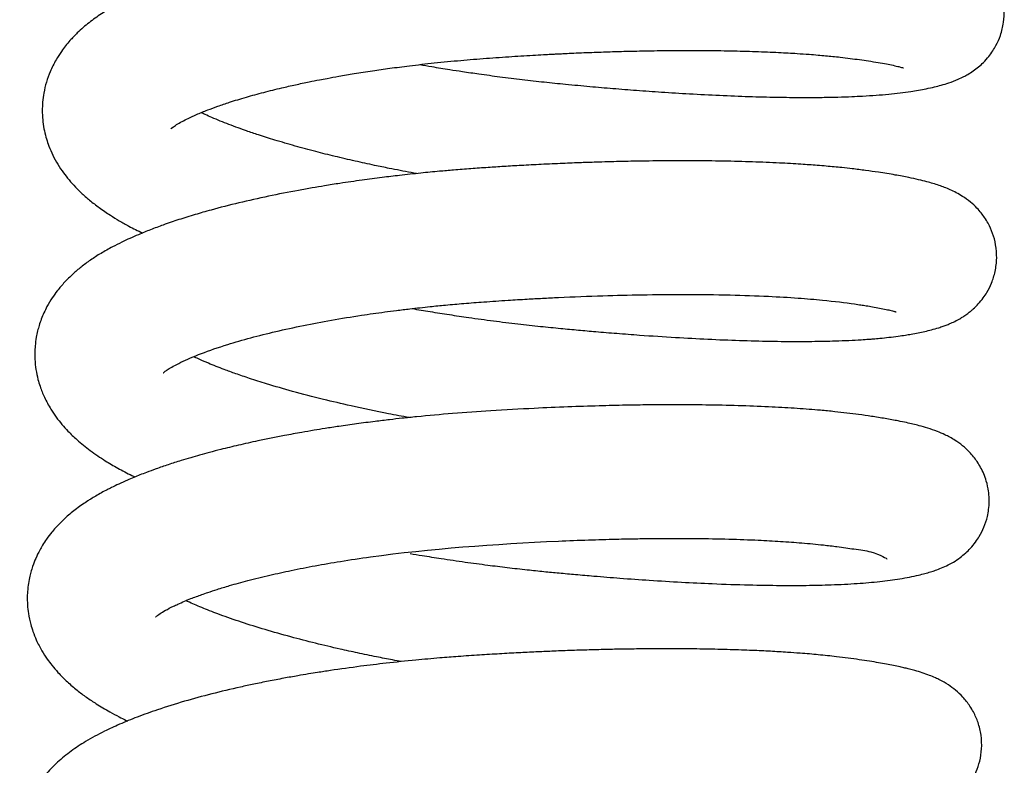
# Model space of a CAD drawing. Header units: inches. Extents: x 0 to 77643, y -44170 to 0.
# Tile 239 of 256: x 75416.68 to 75419.25, y -39654.29 to -39652.35. Entities that reach past the tile are written whole.
import ezdxf

# ---------------------------------------------------------------- set-up
doc = ezdxf.new("R2010")
doc.units = ezdxf.units.IN
doc.header["$MEASUREMENT"] = 0
doc.layers.add('FAKRO LOFT LADDERS', color=7, linetype='Continuous')

msp = doc.modelspace()

# ---------------------------------------------------------------- linework, layer by layer
at = {"layer": 'FAKRO LOFT LADDERS', "color": 7, "linetype": 'Continuous'}
for points, knots in [([(75417.72681, -39652.4623), (75417.73711, -39652.46408), (75417.76307, -39652.46847), (75417.80014, -39652.47444), (75417.84127, -39652.48073), (75417.88479, -39652.48704), (75417.93675, -39652.49408), (75417.99366, -39652.50115), (75418.05086, -39652.50762), (75418.10981, -39652.51357), (75418.16959, -39652.51913), (75418.23137, -39652.52446), (75418.29374, -39652.52939), (75418.3604, -39652.53414), (75418.43302, -39652.53866), (75418.50943, -39652.54258), (75418.58557, -39652.54555), (75418.65735, -39652.54737), (75418.72093, -39652.54802), (75418.77374, -39652.54776), (75418.81672, -39652.54692), (75418.85159, -39652.54575), (75418.88488, -39652.54417), (75418.91706, -39652.54212), (75418.94942, -39652.53939), (75418.9798, -39652.5361), (75419.00549, -39652.53257), (75419.02806, -39652.52885), (75419.04842, -39652.52507), (75419.06804, -39652.52083), (75419.08739, -39652.51592), (75419.10775, -39652.50979), (75419.12721, -39652.50249), (75419.14397, -39652.49457), (75419.15695, -39652.48745), (75419.17012, -39652.47907), (75419.1837, -39652.46878), (75419.19768, -39652.45602), (75419.20946, -39652.44307), (75419.22112, -39652.42712), (75419.23176, -39652.40918), (75419.24247, -39652.38488), (75419.25014, -39652.35328), (75419.2517, -39652.3217), (75419.24816, -39652.29113), (75419.23978, -39652.26181), (75419.22578, -39652.23339), (75419.20894, -39652.20995), (75419.19272, -39652.19308), (75419.17847, -39652.1812), (75419.17013, -39652.17503), (75419.15394, -39652.16432), (75419.13509, -39652.15448), (75419.11299, -39652.14524), (75419.09187, -39652.13808), (75419.07106, -39652.13206), (75419.0489, -39652.1265), (75419.02376, -39652.12101), (75418.99684, -39652.11583), (75418.97069, -39652.11134), (75418.94626, -39652.10749), (75418.92279, -39652.10405), (75418.89243, -39652.09988), (75418.8526, -39652.09524), (75418.80682, -39652.09086), (75418.75941, -39652.08715), (75418.70792, -39652.08389), (75418.64705, -39652.08093), (75418.57643, -39652.07859), (75418.50307, -39652.07726), (75418.4355, -39652.07689), (75418.37414, -39652.07715), (75418.31322, -39652.07793), (75418.24914, -39652.07932), (75418.17651, -39652.08152), (75418.09693, -39652.0847), (75418.00879, -39652.08917), (75417.93296, -39652.09383), (75417.86853, -39652.09836), (75417.81357, -39652.10286), (75417.7538, -39652.10848), (75417.69594, -39652.11473), (75417.64715, -39652.12063), (75417.60818, -39652.12572), (75417.5725, -39652.13069), (75417.5322, -39652.13667), (75417.48867, -39652.14364), (75417.44929, -39652.15046), (75417.41914, -39652.156), (75417.39429, -39652.16075), (75417.3624, -39652.16711), (75417.3211, -39652.17587), (75417.2742, -39652.18668), (75417.22876, -39652.19807), (75417.18607, -39652.20967), (75417.14483, -39652.22182), (75417.10585, -39652.23433), (75417.07093, -39652.24652), (75417.0449, -39652.25636), (75417.02563, -39652.26407), (75417.00978, -39652.27066), (75416.99184, -39652.2785), (75416.97464, -39652.28646), (75416.95331, -39652.2969), (75416.92843, -39652.30994), (75416.89405, -39652.33087), (75416.86455, -39652.35202), (75416.8364, -39652.37619), (75416.81223, -39652.40147), (75416.79413, -39652.42418), (75416.77627, -39652.45204), (75416.76304, -39652.47858), (75416.7525, -39652.50774), (75416.74604, -39652.53462), (75416.74302, -39652.55763), (75416.74211, -39652.57512), (75416.74216, -39652.59002), (75416.74322, -39652.60779), (75416.7462, -39652.62899), (75416.75126, -39652.65051), (75416.75796, -39652.6715), (75416.76684, -39652.69323), (75416.77897, -39652.71664), (75416.79301, -39652.73862), (75416.8082, -39652.75875), (75416.82475, -39652.77779), (75416.84382, -39652.79694), (75416.86606, -39652.81649), (75416.89117, -39652.83589), (75416.91726, -39652.85365), (75416.94316, -39652.86951), (75416.9713, -39652.88526), (75416.99119, -39652.89535), (75417.00359, -39652.90131)], [0.063598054, 0.063598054, 0.063598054, 0.063598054, 0.063653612, 0.0637376, 0.06379588, 0.063871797, 0.063967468, 0.064069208, 0.064170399, 0.064267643, 0.064379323, 0.064486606, 0.064597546, 0.064716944, 0.064853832, 0.065006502, 0.06516119, 0.065314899, 0.065462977, 0.065588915, 0.065691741, 0.065786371, 0.065863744, 0.065965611, 0.06606728, 0.066162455, 0.066258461, 0.066334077, 0.06641355, 0.066504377, 0.066579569, 0.066664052, 0.066762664, 0.066817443, 0.066854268, 0.066899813, 0.066945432, 0.066986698, 0.067035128, 0.067070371, 0.067102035, 0.067159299, 0.067227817, 0.067290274, 0.067340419, 0.067403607, 0.067468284, 0.067529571, 0.067587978, 0.067622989, 0.06765844, 0.067694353, 0.067783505, 0.067880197, 0.067968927, 0.068056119, 0.068151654, 0.068252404, 0.068352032, 0.068448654, 0.068521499, 0.06858946, 0.068666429, 0.06878756, 0.068908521, 0.069019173, 0.069130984, 0.069264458, 0.069419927, 0.069572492, 0.069701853, 0.069808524, 0.069916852, 0.070037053, 0.070154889, 0.070303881, 0.070456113, 0.070615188, 0.07069922, 0.070793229, 0.070904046, 0.071015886, 0.071103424, 0.07116919, 0.07123002, 0.071301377, 0.071395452, 0.071479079, 0.071531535, 0.071574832, 0.07162853, 0.07172585, 0.071832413, 0.071931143, 0.072029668, 0.072128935, 0.07222947, 0.07232446, 0.072405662, 0.072444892, 0.072488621, 0.072544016, 0.072604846, 0.07264727, 0.072747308, 0.072851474, 0.072971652, 0.073090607, 0.073170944, 0.073273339, 0.073344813, 0.073439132, 0.073516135, 0.073592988, 0.07365686, 0.073697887, 0.073730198, 0.073773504, 0.073837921, 0.073898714, 0.073949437, 0.074015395, 0.074091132, 0.074168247, 0.074235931, 0.074308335, 0.074387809, 0.074473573, 0.074566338, 0.074667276, 0.074744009, 0.07482319, 0.074931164, 0.074931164, 0.074931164, 0.074931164]), ([(75417.07704, -39652.63011), (75417.07702, -39652.63012), (75417.0776, -39652.62952), (75417.08162, -39652.62605), (75417.09121, -39652.61936), (75417.10555, -39652.61112), (75417.12326, -39652.60206), (75417.1454, -39652.59189), (75417.17124, -39652.58129), (75417.20022, -39652.57056), (75417.23331, -39652.55935), (75417.27302, -39652.5472), (75417.31888, -39652.53461), (75417.36212, -39652.5239), (75417.40195, -39652.51486), (75417.43496, -39652.50787), (75417.46266, -39652.50236), (75417.48837, -39652.49747), (75417.51836, -39652.49203), (75417.55776, -39652.48535), (75417.60196, -39652.47847), (75417.65009, -39652.47162), (75417.70355, -39652.46472), (75417.76525, -39652.45769), (75417.8323, -39652.45113), (75417.90008, -39652.44565), (75417.96542, -39652.44114), (75418.0173, -39652.43796), (75418.05217, -39652.43602), (75418.07041, -39652.43506), (75418.08523, -39652.4343), (75418.10191, -39652.43348), (75418.12345, -39652.43248), (75418.14854, -39652.43139), (75418.18252, -39652.43004), (75418.22339, -39652.42862), (75418.27498, -39652.42716), (75418.33249, -39652.42598), (75418.39876, -39652.42524), (75418.46848, -39652.42525), (75418.53786, -39652.42615), (75418.60284, -39652.42789), (75418.66048, -39652.43028), (75418.70646, -39652.43288), (75418.74021, -39652.43522), (75418.76466, -39652.43717), (75418.78507, -39652.43897), (75418.80441, -39652.44085), (75418.82613, -39652.44317), (75418.84954, -39652.44602), (75418.87415, -39652.44933), (75418.89872, -39652.45288), (75418.92244, -39652.45667), (75418.94419, -39652.46057), (75418.96245, -39652.46426), (75418.97603, -39652.46746), (75418.98345, -39652.46945), (75418.98796, -39652.47084), (75418.98874, -39652.47112), (75418.98873, -39652.47112)], [0.9270946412, 0.9270946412, 0.9270946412, 0.9270946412, 0.9271574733, 0.9272654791, 0.9273790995, 0.9274832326, 0.9275726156, 0.9276749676, 0.927793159, 0.9278878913, 0.9279886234, 0.9281210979, 0.9282471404, 0.9283702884, 0.9284581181, 0.928543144, 0.9286045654, 0.9286501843, 0.9287182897, 0.9288047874, 0.9289073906, 0.9289999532, 0.929104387, 0.9292332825, 0.9293686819, 0.9294985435, 0.9296270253, 0.9297454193, 0.9297970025, 0.9298279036, 0.9298505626, 0.9298826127, 0.9299242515, 0.9299752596, 0.9300282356, 0.9301221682, 0.9302146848, 0.9303333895, 0.9304675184, 0.9306214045, 0.9307741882, 0.9309239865, 0.9310696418, 0.9311942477, 0.9312789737, 0.9313441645, 0.9314020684, 0.9314594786, 0.9315220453, 0.9316107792, 0.9316974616, 0.9317861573, 0.9318937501, 0.932000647, 0.9321055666, 0.9322167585, 0.9322945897, 0.9323715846, 0.9324232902, 0.9324232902, 0.9324232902, 0.9324232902]), ([(75417.71809, -39652.74648), (75417.71346, -39652.74563), (75417.6895, -39652.7412), (75417.65284, -39652.73408), (75417.60424, -39652.72405), (75417.55685, -39652.71369), (75417.50562, -39652.7017), (75417.45325, -39652.68857), (75417.40062, -39652.67437), (75417.35076, -39652.6598), (75417.30856, -39652.64646), (75417.2775, -39652.63598), (75417.2519, -39652.6269), (75417.2289, -39652.61834), (75417.20588, -39652.60929), (75417.18523, -39652.6007), (75417.16867, -39652.59343), (75417.15972, -39652.58927), (75417.15629, -39652.58763)], [0.9240729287, 0.9240729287, 0.9240729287, 0.9240729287, 0.9241009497, 0.9242181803, 0.9242978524, 0.924405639, 0.9245216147, 0.9246355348, 0.9247635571, 0.9248973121, 0.9250119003, 0.9251006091, 0.9251646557, 0.9252395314, 0.9253142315, 0.9253927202, 0.9254601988, 0.925504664, 0.925504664, 0.925504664, 0.925504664]), ([(75417.70678, -39653.09831), (75417.72236, -39653.101), (75417.75463, -39653.10641), (75417.8039, -39653.11417), (75417.85899, -39653.12228), (75417.91863, -39653.13039), (75417.98117, -39653.13808), (75418.03973, -39653.1446), (75418.09237, -39653.14983), (75418.14035, -39653.15431), (75418.18904, -39653.15861), (75418.24244, -39653.16301), (75418.31227, -39653.16829), (75418.39229, -39653.17356), (75418.47921, -39653.1782), (75418.56172, -39653.18153), (75418.6411, -39653.18356), (75418.71478, -39653.1842), (75418.7705, -39653.18362), (75418.81335, -39653.18251), (75418.84584, -39653.18125), (75418.87467, -39653.17968), (75418.89527, -39653.17828), (75418.91151, -39653.17702), (75418.92913, -39653.17548), (75418.95066, -39653.17326), (75418.97315, -39653.17047), (75418.9925, -39653.16758), (75419.00987, -39653.16468), (75419.02663, -39653.16157), (75419.04395, -39653.15792), (75419.06194, -39653.15358), (75419.07758, -39653.14914), (75419.09133, -39653.14459), (75419.10196, -39653.14064), (75419.11341, -39653.13584), (75419.12365, -39653.13107), (75419.13664, -39653.12392), (75419.14634, -39653.11784), (75419.15516, -39653.11169), (75419.16331, -39653.10529), (75419.17279, -39653.09707), (75419.18346, -39653.0865), (75419.19548, -39653.07199), (75419.208, -39653.05303), (75419.21892, -39653.03117), (75419.22847, -39653.00092), (75419.23251, -39652.9669), (75419.22986, -39652.933), (75419.22166, -39652.90224), (75419.21105, -39652.87885), (75419.20048, -39652.86157), (75419.19027, -39652.84782), (75419.17832, -39652.8343), (75419.16145, -39652.8188), (75419.13713, -39652.80158), (75419.1094, -39652.78751), (75419.08011, -39652.77646), (75419.05302, -39652.76848), (75419.02695, -39652.76205), (75418.9999, -39652.7562), (75418.96568, -39652.74978), (75418.92791, -39652.74369), (75418.89002, -39652.73824), (75418.85792, -39652.73418), (75418.83036, -39652.73116), (75418.80753, -39652.7289), (75418.78626, -39652.72696), (75418.75764, -39652.7246), (75418.71754, -39652.72173), (75418.66179, -39652.71855), (75418.59441, -39652.71578), (75418.51848, -39652.71384), (75418.43784, -39652.71295), (75418.35727, -39652.71314), (75418.28351, -39652.71419), (75418.22734, -39652.71551), (75418.18417, -39652.71679), (75418.14501, -39652.71812), (75418.09744, -39652.72), (75418.04501, -39652.72241), (75417.99361, -39652.72512), (75417.94738, -39652.72783), (75417.90361, -39652.73063), (75417.85977, -39652.73366), (75417.81759, -39652.73698), (75417.77389, -39652.74081), (75417.72693, -39652.74536), (75417.67714, -39652.75075), (75417.62608, -39652.75687), (75417.57398, -39652.76373), (75417.52392, -39652.77101), (75417.48076, -39652.77784), (75417.44476, -39652.78391), (75417.39549, -39652.7927), (75417.33074, -39652.80543), (75417.25437, -39652.82258), (75417.19122, -39652.83879), (75417.13971, -39652.85353), (75417.09806, -39652.86649), (75417.05943, -39652.87967), (75417.02428, -39652.89276), (75416.98791, -39652.90749), (75416.95496, -39652.92238), (75416.92311, -39652.93841), (75416.89546, -39652.95387), (75416.8682, -39652.97137), (75416.84381, -39652.98933), (75416.82124, -39653.00844), (75416.80029, -39653.02914), (75416.78272, -39653.04974), (75416.76719, -39653.07131), (75416.75271, -39653.0954), (75416.74149, -39653.11976), (75416.73411, -39653.1412), (75416.72973, -39653.15698), (75416.72593, -39653.17487), (75416.72344, -39653.19376), (75416.72243, -39653.21284), (75416.72273, -39653.23354), (75416.72516, -39653.25713), (75416.7301, -39653.28075), (75416.73732, -39653.30492), (75416.74794, -39653.33139), (75416.76253, -39653.35822), (75416.77833, -39653.38152), (75416.79318, -39653.40032), (75416.81122, -39653.42028), (75416.83451, -39653.44269), (75416.86778, -39653.46961), (75416.90291, -39653.49331), (75416.93935, -39653.51475), (75416.96582, -39653.52856), (75416.98123, -39653.53605), (75416.98394, -39653.53736)], [0.076449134, 0.076449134, 0.076449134, 0.076449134, 0.07653315, 0.076622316, 0.076711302, 0.0768245, 0.076936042, 0.077039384, 0.077131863, 0.077213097, 0.077293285, 0.077391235, 0.077500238, 0.07767394, 0.077837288, 0.078002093, 0.078171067, 0.078341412, 0.078501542, 0.078576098, 0.078670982, 0.078761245, 0.078819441, 0.078853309, 0.078907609, 0.078982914, 0.079064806, 0.079130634, 0.079187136, 0.079261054, 0.079331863, 0.079405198, 0.079486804, 0.079536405, 0.079579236, 0.07961759, 0.079671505, 0.079711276, 0.079735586, 0.079769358, 0.079795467, 0.079816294, 0.079859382, 0.079904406, 0.079937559, 0.079991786, 0.080052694, 0.080120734, 0.080188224, 0.080247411, 0.080305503, 0.080341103, 0.080372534, 0.080410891, 0.080467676, 0.080536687, 0.080658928, 0.08078309, 0.08092021, 0.081009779, 0.081111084, 0.081239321, 0.081382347, 0.081483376, 0.08157996, 0.081653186, 0.081703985, 0.081756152, 0.0818136, 0.081914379, 0.082040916, 0.082191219, 0.082346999, 0.082504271, 0.082662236, 0.082800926, 0.082908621, 0.082964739, 0.083031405, 0.083116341, 0.08321543, 0.083306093, 0.083384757, 0.083456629, 0.083534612, 0.083614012, 0.083678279, 0.083764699, 0.083863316, 0.08394565, 0.08404166, 0.084149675, 0.084226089, 0.084287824, 0.084357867, 0.084516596, 0.084680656, 0.084844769, 0.084943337, 0.085047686, 0.085154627, 0.085245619, 0.085336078, 0.085467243, 0.085545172, 0.085644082, 0.08573904, 0.085827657, 0.085909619, 0.085998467, 0.08608286, 0.086145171, 0.086219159, 0.086316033, 0.086361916, 0.086400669, 0.086445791, 0.086505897, 0.086549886, 0.086595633, 0.086667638, 0.086736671, 0.086786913, 0.086870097, 0.086970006, 0.087040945, 0.087109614, 0.087177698, 0.087273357, 0.087403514, 0.087539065, 0.087644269, 0.087756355, 0.087780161, 0.087780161, 0.087780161, 0.087780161]), ([(75417.05743, -39653.26622), (75417.05744, -39653.26621), (75417.05805, -39653.26558), (75417.06185, -39653.26232), (75417.07018, -39653.25645), (75417.08309, -39653.24874), (75417.1235, -39653.22771), (75417.19154, -39653.20129), (75417.28457, -39653.17441), (75417.35081, -39653.1578), (75417.42138, -39653.14245), (75417.4964, -39653.12828), (75417.56771, -39653.11663), (75417.62487, -39653.10848), (75417.66704, -39653.10299), (75417.69774, -39653.09927), (75417.72703, -39653.09594), (75417.75802, -39653.09262), (75417.79624, -39653.08884), (75417.84284, -39653.08471), (75417.89729, -39653.08057), (75417.95247, -39653.07681), (75418.00368, -39653.0737), (75418.04767, -39653.07128), (75418.11372, -39653.068), (75418.20082, -39653.06458), (75418.31096, -39653.06191), (75418.42289, -39653.06099), (75418.5341, -39653.06231), (75418.63257, -39653.06575), (75418.71267, -39653.07049), (75418.78975, -39653.07695), (75418.8424, -39653.08361), (75418.87688, -39653.08866), (75418.89249, -39653.0911), (75418.90901, -39653.09384), (75418.92687, -39653.09709), (75418.94328, -39653.10045), (75418.95484, -39653.10314), (75418.96191, -39653.10502), (75418.96498, -39653.10588), (75418.96846, -39653.10695), (75418.96914, -39653.1072), (75418.96913, -39653.10719), (75418.96913, -39653.10719)], [0.9143150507, 0.9143150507, 0.9143150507, 0.9143150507, 0.9143785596, 0.9144788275, 0.9145749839, 0.914675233, 0.9147904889, 0.9152504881, 0.9154240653, 0.9155948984, 0.9157689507, 0.9159341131, 0.9161033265, 0.9162287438, 0.9162907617, 0.9163605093, 0.916413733, 0.916466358, 0.9165449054, 0.9166385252, 0.9167382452, 0.9168602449, 0.9169565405, 0.9170329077, 0.9171136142, 0.9173379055, 0.9175393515, 0.9177696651, 0.9180292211, 0.9182664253, 0.918468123, 0.9186526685, 0.9189370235, 0.9190014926, 0.9190581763, 0.9191303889, 0.9192254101, 0.9193264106, 0.9194237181, 0.9194843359, 0.919527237, 0.9195790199, 0.9196374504, 0.9196376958, 0.9196376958, 0.9196376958, 0.9196376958]), ([(75417.6986, -39653.38258), (75417.68057, -39653.37928), (75417.62918, -39653.36951), (75417.55387, -39653.35371), (75417.47051, -39653.33417), (75417.39658, -39653.31494), (75417.33308, -39653.29652), (75417.28439, -39653.28107), (75417.24772, -39653.26856), (75417.21156, -39653.25539), (75417.18001, -39653.24291), (75417.15508, -39653.23221), (75417.14353, -39653.22693), (75417.13906, -39653.22483)], [0.9112901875, 0.9112901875, 0.9112901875, 0.9112901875, 0.9113993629, 0.9116041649, 0.9117629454, 0.9119495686, 0.9121193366, 0.9122388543, 0.9123416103, 0.9124335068, 0.912571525, 0.9126548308, 0.9127117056, 0.9127117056, 0.9127117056, 0.9127117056]), ([(75417.7021, -39653.73695), (75417.71235, -39653.73868), (75417.73903, -39653.74311), (75417.78659, -39653.75062), (75417.84363, -39653.75898), (75417.90122, -39653.76671), (75417.95532, -39653.7734), (75418.0043, -39653.77895), (75418.04935, -39653.78362), (75418.09137, -39653.78766), (75418.13482, -39653.79166), (75418.18792, -39653.79627), (75418.25238, -39653.80142), (75418.32893, -39653.80686), (75418.40951, -39653.81173), (75418.49671, -39653.81595), (75418.58341, -39653.81888), (75418.6648, -39653.82019), (75418.73625, -39653.82002), (75418.80358, -39653.8185), (75418.86829, -39653.81523), (75418.92659, -39653.81025), (75418.98208, -39653.80259), (75419.01755, -39653.79576), (75419.04405, -39653.78918), (75419.05749, -39653.78536), (75419.07323, -39653.7802), (75419.08709, -39653.77493), (75419.10294, -39653.76777), (75419.11914, -39653.75893), (75419.135, -39653.7485), (75419.14998, -39653.73627), (75419.16335, -39653.72317), (75419.17557, -39653.70854), (75419.188, -39653.68985), (75419.19901, -39653.66797), (75419.20676, -39653.64395), (75419.21077, -39653.62159), (75419.21201, -39653.60379), (75419.21165, -39653.58839), (75419.20992, -39653.5706), (75419.2054, -39653.54968), (75419.19808, -39653.52932), (75419.1898, -39653.51223), (75419.18113, -39653.49796), (75419.17023, -39653.48334), (75419.15877, -39653.47044), (75419.1416, -39653.45464), (75419.11957, -39653.43915), (75419.09751, -39653.42738), (75419.07441, -39653.41762), (75419.05268, -39653.41018), (75419.03141, -39653.40412), (75419.01307, -39653.39953), (75418.99503, -39653.39542), (75418.97126, -39653.39053), (75418.94122, -39653.38507), (75418.90677, -39653.37957), (75418.87322, -39653.37472), (75418.84104, -39653.37059), (75418.80784, -39653.3669), (75418.76543, -39653.36282), (75418.71146, -39653.35862), (75418.64354, -39653.35465), (75418.56763, -39653.35159), (75418.4858, -39653.34968), (75418.40388, -39653.349), (75418.33036, -39653.34933), (75418.26119, -39653.35034), (75418.19113, -39653.35197), (75418.11143, -39653.35463), (75418.01708, -39653.35876), (75417.91647, -39653.36444), (75417.81372, -39653.3715), (75417.73695, -39653.37843), (75417.68245, -39653.38412), (75417.64636, -39653.38818), (75417.60652, -39653.39298), (75417.56228, -39653.39877), (75417.51885, -39653.40496), (75417.48197, -39653.41061), (75417.4497, -39653.41584), (75417.41433, -39653.42188), (75417.36481, -39653.4309), (75417.30962, -39653.44198), (75417.25443, -39653.45427), (75417.21262, -39653.4644), (75417.17907, -39653.4731), (75417.15303, -39653.48022), (75417.1283, -39653.48731), (75417.10099, -39653.49553), (75417.0706, -39653.50525), (75417.04062, -39653.51556), (75417.01623, -39653.52454), (75416.99709, -39653.53196), (75416.98055, -39653.53866), (75416.96207, -39653.5465), (75416.94243, -39653.55534), (75416.92497, -39653.56372), (75416.91015, -39653.57123), (75416.89641, -39653.5785), (75416.88219, -39653.58655), (75416.8712, -39653.59312), (75416.85735, -39653.60193), (75416.8468, -39653.60901), (75416.8321, -39653.6196), (75416.81745, -39653.63115), (75416.80273, -39653.64381), (75416.78554, -39653.66025), (75416.76842, -39653.67931), (75416.75407, -39653.69814), (75416.74369, -39653.71386), (75416.73402, -39653.73055), (75416.72504, -39653.74881), (75416.71748, -39653.76817), (75416.71224, -39653.78511), (75416.7082, -39653.80154), (75416.70496, -39653.82004), (75416.70322, -39653.83885), (75416.70286, -39653.85612), (75416.70354, -39653.87361), (75416.70603, -39653.89583), (75416.71098, -39653.91882), (75416.71814, -39653.94182), (75416.72743, -39653.96504), (75416.74001, -39653.98924), (75416.75403, -39654.01093), (75416.76799, -39654.02955), (75416.78509, -39654.04956), (75416.80698, -39654.07146), (75416.83196, -39654.0928), (75416.85716, -39654.11168), (75416.88545, -39654.1306), (75416.91381, -39654.14741), (75416.94023, -39654.16153), (75416.95598, -39654.1694), (75416.96342, -39654.17299), (75416.96466, -39654.17359)], [0.089326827, 0.089326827, 0.089326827, 0.089326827, 0.089381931, 0.089469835, 0.089579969, 0.08968323, 0.089772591, 0.089863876, 0.089940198, 0.090009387, 0.090085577, 0.090170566, 0.090292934, 0.090433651, 0.09059179, 0.090748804, 0.090945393, 0.091126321, 0.091284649, 0.091449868, 0.091638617, 0.09182065, 0.091999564, 0.092197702, 0.092266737, 0.092331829, 0.092380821, 0.092446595, 0.092513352, 0.092561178, 0.092619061, 0.092665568, 0.092705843, 0.092751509, 0.092787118, 0.092841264, 0.092898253, 0.092933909, 0.092971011, 0.092999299, 0.093026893, 0.093078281, 0.093117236, 0.093155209, 0.093191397, 0.093223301, 0.093260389, 0.093320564, 0.093387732, 0.09348656, 0.093566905, 0.093677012, 0.093772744, 0.093839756, 0.093908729, 0.093990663, 0.094111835, 0.094229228, 0.094329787, 0.094415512, 0.094500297, 0.09459574, 0.09474201, 0.094890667, 0.095057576, 0.095228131, 0.095386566, 0.095532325, 0.095640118, 0.095765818, 0.09590982, 0.09606301, 0.096260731, 0.096434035, 0.096600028, 0.096666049, 0.096725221, 0.096794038, 0.096882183, 0.096968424, 0.097036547, 0.097091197, 0.097153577, 0.097242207, 0.09738431, 0.097491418, 0.097592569, 0.09765979, 0.097719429, 0.097774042, 0.097836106, 0.097919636, 0.098002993, 0.098071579, 0.098118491, 0.098163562, 0.098213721, 0.098280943, 0.098341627, 0.098378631, 0.098424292, 0.098475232, 0.098518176, 0.098540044, 0.098592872, 0.09864957, 0.098700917, 0.098755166, 0.098823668, 0.098908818, 0.098971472, 0.099025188, 0.09906611, 0.099130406, 0.099190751, 0.099233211, 0.099271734, 0.099324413, 0.099380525, 0.099419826, 0.099459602, 0.099517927, 0.099595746, 0.099646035, 0.099711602, 0.099800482, 0.099872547, 0.099929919, 0.100000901, 0.10010274, 0.100200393, 0.10028961, 0.100376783, 0.100491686, 0.100566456, 0.100620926, 0.100631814, 0.100631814, 0.100631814, 0.100631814]), ([(75417.03782, -39653.90234), (75417.03787, -39653.90231), (75417.03969, -39653.90046), (75417.04744, -39653.8945), (75417.063, -39653.88507), (75417.0798, -39653.87636), (75417.09707, -39653.86825), (75417.11215, -39653.86165), (75417.12847, -39653.85501), (75417.14359, -39653.8492), (75417.15842, -39653.84378), (75417.17625, -39653.83756), (75417.20019, -39653.82968), (75417.23437, -39653.81927), (75417.27969, -39653.80673), (75417.33344, -39653.7935), (75417.39226, -39653.78061), (75417.4537, -39653.76861), (75417.52255, -39653.75673), (75417.72185, -39653.72662), (75417.95196, -39653.70972), (75418.16501, -39653.70134), (75418.23414, -39653.69934), (75418.29171, -39653.69821), (75418.34192, -39653.69761), (75418.39251, -39653.69737), (75418.45787, -39653.69767), (75418.53229, -39653.69902), (75418.60571, -39653.70166), (75418.66888, -39653.70506), (75418.726, -39653.70919), (75418.77483, -39653.71387), (75418.81976, -39653.71928), (75418.86333, -39653.72584), (75418.91989, -39653.73272), (75418.94605, -39653.7518), (75418.94589, -39653.75088)], [0.9015033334, 0.9015033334, 0.9015033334, 0.9015033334, 0.9016139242, 0.9017501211, 0.9018639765, 0.9019827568, 0.9020376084, 0.9021146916, 0.9021817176, 0.9022353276, 0.9022852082, 0.9023403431, 0.9024174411, 0.9025155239, 0.9026488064, 0.9027973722, 0.9029317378, 0.9030758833, 0.9032198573, 0.9033840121, 0.9043323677, 0.9044850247, 0.9046267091, 0.9047409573, 0.9048314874, 0.9049342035, 0.9050569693, 0.9052506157, 0.905431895, 0.9055801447, 0.9057327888, 0.9059043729, 0.9060242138, 0.9061890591, 0.9063900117, 0.9067915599, 0.9067915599, 0.9067915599, 0.9067915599]), ([(75417.67926, -39654.01871), (75417.67131, -39654.01725), (75417.64936, -39654.01317), (75417.61094, -39654.0057), (75417.56531, -39653.99629), (75417.512, -39653.98459), (75417.45327, -39653.97074), (75417.38758, -39653.95382), (75417.32276, -39653.93546), (75417.2611, -39653.91611), (75417.20773, -39653.89749), (75417.16246, -39653.87991), (75417.13392, -39653.86768), (75417.11973, -39653.86104), (75417.11664, -39653.85956)], [0.8984798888, 0.8984798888, 0.8984798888, 0.8984798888, 0.8985279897, 0.898613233, 0.8987161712, 0.8988136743, 0.8989546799, 0.8991053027, 0.8992688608, 0.8994325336, 0.8995963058, 0.8997364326, 0.8998741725, 0.8999140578, 0.8999140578, 0.8999140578, 0.8999140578]), ([(75417.66842, -39654.37062), (75417.68105, -39654.3728), (75417.70918, -39654.37754), (75417.75085, -39654.38418), (75417.79667, -39654.39109), (75417.8546, -39654.39929), (75417.92385, -39654.40817), (75418.00041, -39654.41682), (75418.07533, -39654.42415), (75418.14421, -39654.43033), (75418.20401, -39654.43523), (75418.25104, -39654.43879), (75418.29424, -39654.44183), (75418.33867, -39654.44472), (75418.39267, -39654.44788), (75418.45484, -39654.45099), (75418.52064, -39654.45356), (75418.58177, -39654.45523), (75418.62901, -39654.45596), (75418.66523, -39654.45617), (75418.69327, -39654.45613), (75418.72149, -39654.45586), (75418.75075, -39654.45532), (75418.78237, -39654.4544), (75418.81348, -39654.45308), (75418.83853, -39654.45165), (75418.85526, -39654.4505), (75418.86784, -39654.44955), (75418.88211, -39654.44836), (75418.90057, -39654.4466), (75418.92145, -39654.44425), (75418.94079, -39654.44166), (75418.95612, -39654.43928), (75418.96836, -39654.43723), (75418.98143, -39654.43488), (75418.99662, -39654.43187), (75419.01267, -39654.42826), (75419.02887, -39654.42408), (75419.04487, -39654.41931), (75419.06233, -39654.41316), (75419.08018, -39654.40547), (75419.09583, -39654.39717), (75419.1099, -39654.38827), (75419.12044, -39654.38055), (75419.13169, -39654.37104), (75419.14321, -39654.35987), (75419.1555, -39654.34526), (75419.1675, -39654.32747), (75419.17889, -39654.30539), (75419.18813, -39654.27747), (75419.19306, -39654.24519), (75419.19168, -39654.21078), (75419.18397, -39654.17817), (75419.17278, -39654.15277), (75419.16276, -39654.13587), (75419.15195, -39654.12104), (75419.14073, -39654.10811), (75419.12403, -39654.09235), (75419.10381, -39654.07779), (75419.08634, -39654.06786), (75419.07021, -39654.06017), (75419.05458, -39654.05373), (75419.0372, -39654.04764), (75419.01982, -39654.04243), (75419.00475, -39654.03841), (75418.99203, -39654.03529), (75418.97809, -39654.03211), (75418.96221, -39654.02876), (75418.94366, -39654.02516), (75418.92306, -39654.02147), (75418.89946, -39654.01758), (75418.87291, -39654.01357), (75418.84427, -39654.00955), (75418.81632, -39654.00609), (75418.79029, -39654.00324), (75418.76666, -39654.0009), (75418.74292, -39653.99877), (75418.71623, -39653.99662), (75418.6826, -39653.99422), (75418.6413, -39653.99175), (75418.59162, -39653.98939), (75418.5353, -39653.98739), (75418.47431, -39653.98599), (75418.41423, -39653.9853), (75418.35989, -39653.98519), (75418.30996, -39653.98549), (75418.26357, -39653.98608), (75418.2166, -39653.98699), (75418.16839, -39653.98822), (75418.11919, -39653.9898), (75418.07281, -39653.99158), (75418.02838, -39653.99353), (75417.98305, -39653.99576), (75417.9338, -39653.99846), (75417.88125, -39654.00169), (75417.8293, -39654.00518), (75417.77394, -39654.00948), (75417.71112, -39654.01511), (75417.64199, -39654.02237), (75417.56766, -39654.03139), (75417.50816, -39654.03967), (75417.46338, -39654.04655), (75417.43515, -39654.0511), (75417.40568, -39654.05607), (75417.37064, -39654.06231), (75417.33216, -39654.06962), (75417.29461, -39654.07725), (75417.24458, -39654.08806), (75417.18325, -39654.10265), (75417.11073, -39654.12237), (75417.04622, -39654.14259), (75416.99044, -39654.16265), (75416.94441, -39654.18145), (75416.89985, -39654.20208), (75416.85757, -39654.2248), (75416.81704, -39654.25156), (75416.78129, -39654.28058), (75416.75427, -39654.30853), (75416.73441, -39654.33417), (75416.72138, -39654.35413), (75416.71087, -39654.37352), (75416.703, -39654.391), (75416.69635, -39654.40882), (75416.69088, -39654.42746), (75416.68709, -39654.44566), (75416.68478, -39654.46221), (75416.68321, -39654.48169), (75416.6834, -39654.50462), (75416.68599, -39654.52803), (75416.69027, -39654.55021), (75416.6962, -39654.57113), (75416.70336, -39654.59015), (75416.71028, -39654.60548), (75416.71776, -39654.61999), (75416.72643, -39654.63483), (75416.74095, -39654.6562), (75416.75744, -39654.67668), (75416.77978, -39654.70035), (75416.80588, -39654.72375), (75416.83364, -39654.74505), (75416.85908, -39654.76218), (75416.87926, -39654.77461), (75416.89514, -39654.78378), (75416.91088, -39654.79242), (75416.92694, -39654.8008), (75416.93919, -39654.80684), (75416.94498, -39654.80963)], [0.102152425, 0.102152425, 0.102152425, 0.102152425, 0.102220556, 0.102303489, 0.102374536, 0.102463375, 0.102608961, 0.102737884, 0.102865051, 0.103003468, 0.103103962, 0.103187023, 0.10325982, 0.103342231, 0.103435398, 0.103567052, 0.103705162, 0.103834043, 0.103953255, 0.104017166, 0.104082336, 0.104150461, 0.104221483, 0.104301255, 0.104395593, 0.104473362, 0.10451489, 0.104543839, 0.104586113, 0.104645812, 0.104720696, 0.104792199, 0.104841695, 0.104885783, 0.104929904, 0.104997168, 0.105070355, 0.105135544, 0.105205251, 0.105275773, 0.105352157, 0.105411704, 0.105445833, 0.10548846, 0.105515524, 0.105553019, 0.105600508, 0.105635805, 0.105689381, 0.105745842, 0.105807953, 0.105876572, 0.105942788, 0.106002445, 0.106038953, 0.106068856, 0.106104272, 0.106167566, 0.106231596, 0.106309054, 0.106359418, 0.10642291, 0.106505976, 0.10658765, 0.106647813, 0.106696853, 0.106747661, 0.106815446, 0.106881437, 0.106954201, 0.107033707, 0.107117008, 0.107203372, 0.107287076, 0.107351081, 0.107411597, 0.107469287, 0.107529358, 0.107606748, 0.107708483, 0.107812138, 0.107933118, 0.108063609, 0.108181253, 0.108284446, 0.108373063, 0.108460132, 0.108539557, 0.108628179, 0.108718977, 0.108801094, 0.108872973, 0.108952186, 0.109038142, 0.10913001, 0.109226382, 0.109309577, 0.109420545, 0.10955821, 0.109678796, 0.10982426, 0.109888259, 0.109932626, 0.109986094, 0.110059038, 0.110139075, 0.11021705, 0.110289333, 0.110453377, 0.110617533, 0.11079318, 0.110934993, 0.111067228, 0.111188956, 0.111349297, 0.111481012, 0.111614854, 0.111750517, 0.111818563, 0.111889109, 0.111949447, 0.112000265, 0.112044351, 0.112101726, 0.112154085, 0.112191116, 0.112233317, 0.112308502, 0.112368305, 0.112418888, 0.112487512, 0.112542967, 0.112584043, 0.1126241, 0.112683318, 0.112738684, 0.112825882, 0.112917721, 0.113021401, 0.113134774, 0.113222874, 0.113284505, 0.113335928, 0.113374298, 0.11343223, 0.113482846, 0.113482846, 0.113482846, 0.113482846])]:
    msp.add_open_spline(points, degree=3, knots=knots, dxfattribs=at)

doc.saveas('drawing.dxf')
